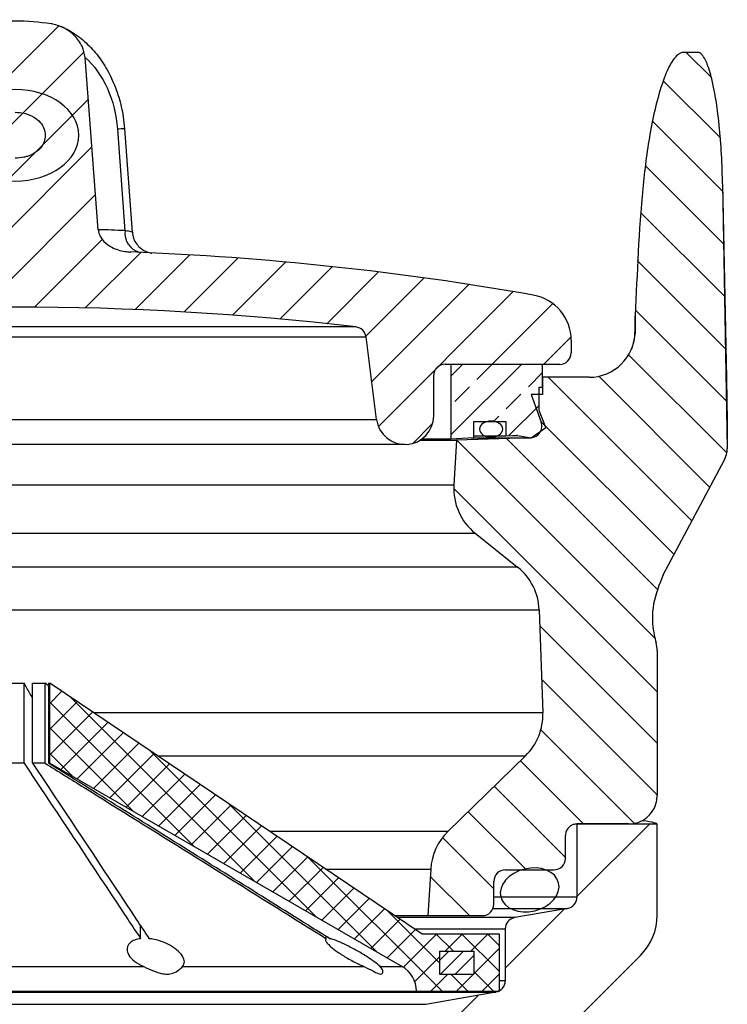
# Model space of a CAD drawing. Extents: x 0 to 7432618, y -40 to 5712028.
# Tile 162 of 165: x 7432603.99 to 7432604.89, y 5711652.452 to 5711653.706. Entities that reach past the tile are written whole.
import ezdxf

# ---------------------------------------------------------------- set-up
doc = ezdxf.new("R2010")
doc.units = 0
doc.header["$MEASUREMENT"] = 0
doc.linetypes.add('SLD-Durchgehend', pattern=[0])
for name, color, linetype in [('SCHRAFFUR', 1, 'SLD-Durchgehend'), ('SKIZZEN', 1, 'SLD-Durchgehend'), ('TANGENTIALE', 8, 'SLD-Durchgehend')]:
    doc.layers.add(name, color=color, linetype=linetype)

msp = doc.modelspace()

# ---------------------------------------------------------------- hatches: boundary and pattern name
at = {"layer": 'SCHRAFFUR'}
h = msp.add_hatch(dxfattribs=at)
h.set_pattern_fill('ANSI31', color=256, scale=0.014583, style=0)
h.set_pattern_definition([(45, (7432600.558396, 5711639.543656), (-0.03274044, 0.03274044), [])])
edge = h.paths.add_edge_path(flags=0)
edge.add_line((7432604.5165, 5711653.2526), (7432604.5165, 5711653.2015))
edge.add_arc((7432604.4801, 5711653.2015), 0.0365, 187.2795, 360, ccw=False)
edge.add_line((7432604.4439, 5711653.1969), (7432604.4305, 5711653.3021))
edge.add_arc((7432604.416, 5711653.3002), 0.0146, 7.2795, 83.3062)
edge.add_arc((7432603.9842, 5711649.6213), 3.7187, 83.3062, 96.6938)
edge.add_arc((7432603.5525, 5711653.3002), 0.0146, 96.6938, 172.7205)
edge.add_line((7432603.538, 5711653.3021), (7432603.5246, 5711653.1969))
edge.add_arc((7432603.4884, 5711653.2015), 0.0365, 180, 352.7205, ccw=False)
edge.add_line((7432603.4519, 5711653.2015), (7432603.4519, 5711653.2526))
edge.add_arc((7432603.4374, 5711653.2526), 0.0146, 0, 90)
edge.add_line((7432603.4374, 5711653.2671), (7432603.2915, 5711653.2671))
edge.add_arc((7432603.2915, 5711653.2817), 0.0146, 180, 270, ccw=False)
edge.add_line((7432603.2769, 5711653.2817), (7432603.2769, 5711653.2978))
edge.add_arc((7432603.3353, 5711653.2978), 0.0583, 100.0105, 180, ccw=False)
edge.add_arc((7432603.9842, 5711649.6213), 3.7917, 92.2156, 100.0105, ccw=False)
edge.add_spline(control_points=[(7432603.8376, 5711653.4101), (7432603.8443, 5711653.4104), (7432603.851, 5711653.4117), (7432603.8572, 5711653.4142), (7432603.8613, 5711653.4159), (7432603.8652, 5711653.4181), (7432603.8686, 5711653.4209), (7432603.8711, 5711653.423), (7432603.8734, 5711653.4254), (7432603.8751, 5711653.4282), (7432603.8764, 5711653.4303), (7432603.8775, 5711653.4327), (7432603.8781, 5711653.4351), (7432603.8784, 5711653.4362), (7432603.8785, 5711653.4373), (7432603.8786, 5711653.4385)], knot_values=[0, 0, 0, 0, 0.001371, 0.001371, 0.001371, 0.002271, 0.002271, 0.002271, 0.002933, 0.002933, 0.002933, 0.003448, 0.003448, 0.003448, 0.003677, 0.003677, 0.003677, 0.003677], weights=[1, 1, 1, 1, 1, 1, 1, 1, 1, 1, 1, 1, 1, 1, 1, 1], degree=3, periodic=0)
edge.add_line((7432603.8786, 5711653.4385), (7432603.8952, 5711653.6577))
edge.add_spline(control_points=[(7432603.8952, 5711653.6577), (7432603.8956, 5711653.6624), (7432603.897, 5711653.667), (7432603.8989, 5711653.6712), (7432603.9016, 5711653.6768), (7432603.9054, 5711653.682), (7432603.9098, 5711653.6863), (7432603.9141, 5711653.6904), (7432603.9191, 5711653.6939), (7432603.9245, 5711653.6964), (7432603.9289, 5711653.6985), (7432603.9337, 5711653.7), (7432603.9385, 5711653.7009)], knot_values=[0, 0, 0, 0, 0.000956, 0.000956, 0.000956, 0.002236, 0.002236, 0.002236, 0.003461, 0.003461, 0.003461, 0.004467, 0.004467, 0.004467, 0.004467], weights=[1, 1, 1, 1, 1, 1, 1, 1, 1, 1, 1, 1, 1], degree=3, periodic=0)
edge.add_ellipse((7432603.9842, 5711653.5588), major_axis=(0.2021, 0), ratio=0.721548, start_angle=76.9322, end_angle=103.0678, ccw=False)
edge.add_spline(control_points=[(7432604.0299, 5711653.7009), (7432604.0352, 5711653.7), (7432604.0404, 5711653.6982), (7432604.0452, 5711653.6958), (7432604.0503, 5711653.6932), (7432604.0551, 5711653.6898), (7432604.0591, 5711653.6858), (7432604.0632, 5711653.6818), (7432604.0666, 5711653.6771), (7432604.0691, 5711653.672), (7432604.0713, 5711653.6676), (7432604.0728, 5711653.6627), (7432604.0732, 5711653.6577)], knot_values=[0, 0, 0, 0, 0.001103, 0.001103, 0.001103, 0.002283, 0.002283, 0.002283, 0.003448, 0.003448, 0.003448, 0.004472, 0.004472, 0.004472, 0.004472], weights=[1, 1, 1, 1, 1, 1, 1, 1, 1, 1, 1, 1, 1], degree=3, periodic=0)
edge.add_line((7432604.0732, 5711653.6577), (7432604.0898, 5711653.4385))
edge.add_spline(control_points=[(7432604.0898, 5711653.4385), (7432604.09, 5711653.4358), (7432604.0908, 5711653.4331), (7432604.0919, 5711653.4307), (7432604.0931, 5711653.4283), (7432604.0947, 5711653.4261), (7432604.0965, 5711653.4241), (7432604.0992, 5711653.4211), (7432604.1025, 5711653.4187), (7432604.1061, 5711653.4167), (7432604.1111, 5711653.4139), (7432604.1167, 5711653.4121), (7432604.1223, 5711653.4111), (7432604.1251, 5711653.4106), (7432604.128, 5711653.4102), (7432604.1308, 5711653.4101)], knot_values=[0, 0, 0, 0, 0.000552, 0.000552, 0.000552, 0.001098, 0.001098, 0.001098, 0.001931, 0.001931, 0.001931, 0.003112, 0.003112, 0.003112, 0.003696, 0.003696, 0.003696, 0.003696], weights=[1, 1, 1, 1, 1, 1, 1, 1, 1, 1, 1, 1, 1, 1, 1, 1], degree=3, periodic=0)
edge.add_arc((7432603.9842, 5711649.6213), 3.7917, 79.9895, 87.7844, ccw=False)
edge.add_arc((7432604.6332, 5711653.2978), 0.0583, 0, 79.9895, ccw=False)
edge.add_line((7432604.6915, 5711653.2978), (7432604.6915, 5711653.2817))
edge.add_arc((7432604.6769, 5711653.2817), 0.0146, 270, 360, ccw=False)
edge.add_line((7432604.6769, 5711653.2671), (7432604.5311, 5711653.2671))
edge.add_arc((7432604.5311, 5711653.2526), 0.0146, 90, 180)
edge = h.paths.add_edge_path(flags=0)
edge.add_ellipse((7432603.9842, 5711653.5588), major_axis=(-0.0808, 0), ratio=0.721548, start_angle=0, end_angle=0)
h = msp.add_hatch(dxfattribs=at)
h.set_pattern_fill('ANSI31', color=256, scale=0.014583, angle=90, style=0)
h.set_pattern_definition([(135, (7432600.558396, 5711639.543656), (-0.03274044, -0.03274044), [])])
edge = h.paths.add_edge_path(flags=0)
edge.add_spline(control_points=[(7432604.8009, 5711652.7183), (7432604.8009, 5711652.7156), (7432604.8006, 5711652.7129), (7432604.8, 5711652.7103), (7432604.7991, 5711652.7063), (7432604.7975, 5711652.7024), (7432604.7953, 5711652.699), (7432604.7932, 5711652.6955), (7432604.7904, 5711652.6924), (7432604.7872, 5711652.6898), (7432604.784, 5711652.6873), (7432604.7803, 5711652.6853), (7432604.7765, 5711652.6839), (7432604.7726, 5711652.6826), (7432604.7685, 5711652.6819), (7432604.7644, 5711652.6819)], knot_values=[0, 0, 0, 0, 0.000553, 0.000553, 0.000553, 0.0014, 0.0014, 0.0014, 0.002246, 0.002246, 0.002246, 0.003092, 0.003092, 0.003092, 0.003938, 0.003938, 0.003938, 0.003938], weights=[1, 1, 1, 1, 1, 1, 1, 1, 1, 1, 1, 1, 1, 1, 1, 1], degree=3, periodic=0)
edge.add_line((7432604.7644, 5711652.6819), (7432604.6988, 5711652.6819))
edge.add_spline(control_points=[(7432604.6988, 5711652.6819), (7432604.6972, 5711652.6819), (7432604.6955, 5711652.6816), (7432604.694, 5711652.681), (7432604.6924, 5711652.6805), (7432604.691, 5711652.6797), (7432604.6897, 5711652.6787), (7432604.6884, 5711652.6776), (7432604.6873, 5711652.6764), (7432604.6864, 5711652.675), (7432604.6856, 5711652.6736), (7432604.6849, 5711652.6721), (7432604.6846, 5711652.6705), (7432604.6843, 5711652.6694), (7432604.6842, 5711652.6683), (7432604.6842, 5711652.6673)], knot_values=[0, 0, 0, 0, 0.000336, 0.000336, 0.000336, 0.000671, 0.000671, 0.000671, 0.001007, 0.001007, 0.001007, 0.001343, 0.001343, 0.001343, 0.001562, 0.001562, 0.001562, 0.001562], weights=[1, 1, 1, 1, 1, 1, 1, 1, 1, 1, 1, 1, 1, 1, 1, 1], degree=3, periodic=0)
edge.add_line((7432604.6842, 5711652.6673), (7432604.6842, 5711652.6381))
edge.add_arc((7432604.6696, 5711652.6381), 0.0146, 270, 360, ccw=False)
edge.add_line((7432604.6696, 5711652.6235), (7432604.6077, 5711652.6235))
edge.add_arc((7432604.6077, 5711652.6089), 0.0146, 90, 180)
edge.add_line((7432604.5931, 5711652.6089), (7432604.5931, 5711652.5798))
edge.add_arc((7432604.5785, 5711652.5798), 0.0146, 270, 360, ccw=False)
edge.add_line((7432604.5785, 5711652.5652), (7432604.5092, 5711652.5652))
edge.add_line((7432604.5092, 5711652.5652), (7432604.5128, 5711652.6246))
edge.add_arc((7432604.5856, 5711652.6202), 0.0729, 134.3003, 176.5526, ccw=False)
edge.add_line((7432604.5347, 5711652.6724), (7432604.6334, 5711652.7687))
edge.add_arc((7432604.5825, 5711652.8209), 0.0729, 314.3003, 362)
edge.add_line((7432604.6553, 5711652.8234), (7432604.6508, 5711652.9546))
edge.add_arc((7432604.5779, 5711652.952), 0.0729, 2, 51.4015)
edge.add_line((7432604.6234, 5711653.009), (7432604.5695, 5711653.052))
edge.add_arc((7432604.615, 5711653.109), 0.0729, 176.5526, 231.4015, ccw=False)
edge.add_line((7432604.5422, 5711653.1134), (7432604.5457, 5711653.1704))
edge.add_line((7432604.5457, 5711653.1704), (7432604.6402, 5711653.1737))
edge.add_arc((7432604.6397, 5711653.1883), 0.0146, 272, 380)
edge.add_line((7432604.6534, 5711653.1933), (7432604.6405, 5711653.2287))
edge.add_line((7432604.6405, 5711653.2287), (7432604.6551, 5711653.2287))
edge.add_line((7432604.6551, 5711653.2287), (7432604.6551, 5711653.2506))
edge.add_line((7432604.6551, 5711653.2506), (7432604.7144, 5711653.2506))
edge.add_arc((7432604.7144, 5711653.3089), 0.0583, 270, 359)
edge.add_line((7432604.7727, 5711653.3079), (7432604.7731, 5711653.3294))
edge.add_spline(control_points=[(7432604.7731, 5711653.3294), (7432604.774, 5711653.3834), (7432604.7769, 5711653.4374), (7432604.7827, 5711653.491), (7432604.7876, 5711653.5372), (7432604.7933, 5711653.584), (7432604.8085, 5711653.6278), (7432604.8118, 5711653.6372), (7432604.8155, 5711653.6466), (7432604.8212, 5711653.6546), (7432604.8229, 5711653.657), (7432604.8249, 5711653.6594), (7432604.8272, 5711653.6612), (7432604.8285, 5711653.6622), (7432604.83, 5711653.6631), (7432604.8315, 5711653.6636), (7432604.8327, 5711653.664), (7432604.8339, 5711653.6643), (7432604.8352, 5711653.6643)], knot_values=[0, 0, 0, 0, 0.011105, 0.011105, 0.011105, 0.020669, 0.020669, 0.020669, 0.022696, 0.022696, 0.022696, 0.023301, 0.023301, 0.023301, 0.023632, 0.023632, 0.023632, 0.023884, 0.023884, 0.023884, 0.023884], weights=[1, 1, 1, 1, 1, 1, 1, 1, 1, 1, 1, 1, 1, 1, 1, 1, 1, 1, 1], degree=3, periodic=0)
edge.add_line((7432604.8352, 5711653.6643), (7432604.8524, 5711653.6643))
edge.add_spline(control_points=[(7432604.8524, 5711653.6643), (7432604.8527, 5711653.6643), (7432604.853, 5711653.6643), (7432604.8533, 5711653.6642), (7432604.8539, 5711653.6641), (7432604.8545, 5711653.6639), (7432604.8551, 5711653.6636), (7432604.8559, 5711653.6631), (7432604.8566, 5711653.6626), (7432604.8573, 5711653.6619), (7432604.8583, 5711653.6609), (7432604.8592, 5711653.6598), (7432604.86, 5711653.6586), (7432604.8614, 5711653.6565), (7432604.8625, 5711653.6542), (7432604.8636, 5711653.6519), (7432604.8647, 5711653.6493), (7432604.8656, 5711653.6468), (7432604.8665, 5711653.6441), (7432604.8678, 5711653.6404), (7432604.8689, 5711653.6365), (7432604.8698, 5711653.6327), (7432604.8713, 5711653.627), (7432604.8725, 5711653.6214), (7432604.8736, 5711653.6156), (7432604.8752, 5711653.6073), (7432604.8765, 5711653.5988), (7432604.8776, 5711653.5904), (7432604.8809, 5711653.5656), (7432604.8827, 5711653.5406), (7432604.8836, 5711653.5156), (7432604.8838, 5711653.5093), (7432604.884, 5711653.5031), (7432604.8841, 5711653.4968)], knot_values=[0, 0, 0, 0, 0.00006, 0.00006, 0.00006, 0.000196, 0.000196, 0.000196, 0.000384, 0.000384, 0.000384, 0.000683, 0.000683, 0.000683, 0.001212, 0.001212, 0.001212, 0.001783, 0.001783, 0.001783, 0.00261, 0.00261, 0.00261, 0.003817, 0.003817, 0.003817, 0.005588, 0.005588, 0.005588, 0.010788, 0.010788, 0.010788, 0.012086, 0.012086, 0.012086, 0.012086], weights=[1, 1, 1, 1, 1, 1, 1, 1, 1, 1, 1, 1, 1, 1, 1, 1, 1, 1, 1, 1, 1, 1, 1, 1, 1, 1, 1, 1, 1, 1, 1, 1, 1, 1], degree=3, periodic=0)
edge.add_line((7432604.8841, 5711653.4968), (7432604.89, 5711653.1598))
edge.add_spline(control_points=[(7432604.89, 5711653.1598), (7432604.89, 5711653.1582), (7432604.8899, 5711653.1565), (7432604.8896, 5711653.1549), (7432604.8892, 5711653.1517), (7432604.8881, 5711653.1485), (7432604.8866, 5711653.1456)], knot_values=[0, 0, 0, 0, 0.000338, 0.000338, 0.000338, 0.001018, 0.001018, 0.001018, 0.001018], weights=[1, 1, 1, 1, 1, 1, 1], degree=3, periodic=0)
edge.add_spline(control_points=[(7432604.8866, 5711653.1456), (7432604.8606, 5711653.0968), (7432604.8347, 5711653.048), (7432604.8087, 5711652.9993)], knot_values=[0, 0, 0, 0, 0.011365, 0.011365, 0.011365, 0.011365], weights=[1, 1, 1, 1], degree=3, periodic=0)
edge.add_spline(control_points=[(7432604.8087, 5711652.9993), (7432604.8026, 5711652.9877), (7432604.7984, 5711652.975), (7432604.7964, 5711652.9621), (7432604.7944, 5711652.9491), (7432604.7947, 5711652.9357), (7432604.7971, 5711652.9229), (7432604.7977, 5711652.9194), (7432604.7985, 5711652.9159), (7432604.7995, 5711652.9125)], knot_values=[0, 0, 0, 0, 0.002688, 0.002688, 0.002688, 0.005376, 0.005376, 0.005376, 0.006095, 0.006095, 0.006095, 0.006095], weights=[1, 1, 1, 1, 1, 1, 1, 1, 1, 1], degree=3, periodic=0)
edge.add_arc((7432604.7644, 5711652.9026), 0.0365, 0, 15.8612, ccw=False)
edge.add_line((7432604.8009, 5711652.9026), (7432604.8009, 5711652.7183))
h = msp.add_hatch(dxfattribs=at)
h.set_pattern_fill('ANSI33', color=256, scale=0.008333, style=0)
h.set_pattern_definition([(45, (7432600.558396, 5711639.543656), (-0.03741765, 0.03741765), []), (45, (7432600.595814, 5711639.543656), (-0.03741765, 0.03741765), [0.02645827, -0.01322914])])
edge = h.paths.add_edge_path(flags=0)
edge.add_arc((7432604.6209, 5711653.1621), 0.0146, 80.9399, 92.9951)
edge.add_line((7432604.6201, 5711653.1766), (7432604.6084, 5711653.176))
edge.add_line((7432604.6084, 5711653.176), (7432604.6084, 5711653.1942))
edge.add_line((7432604.6084, 5711653.1942), (7432604.5676, 5711653.1942))
edge.add_line((7432604.5676, 5711653.1942), (7432604.5676, 5711653.1739))
edge.add_line((7432604.5676, 5711653.1739), (7432604.5384, 5711653.1723))
edge.add_line((7432604.5384, 5711653.1723), (7432604.5384, 5711653.2671))
edge.add_line((7432604.5384, 5711653.2671), (7432604.6551, 5711653.2671))
edge.add_line((7432604.6551, 5711653.2671), (7432604.6551, 5711653.238))
edge.add_line((7432604.6551, 5711653.238), (7432604.6507, 5711653.238))
edge.add_line((7432604.6507, 5711653.238), (7432604.6507, 5711653.2085))
edge.add_line((7432604.6507, 5711653.2085), (7432604.6594, 5711653.1869))
edge.add_line((7432604.6594, 5711653.1869), (7432604.6405, 5711653.1737))
edge.add_line((7432604.6405, 5711653.1737), (7432604.6232, 5711653.1765))
h = msp.add_hatch(dxfattribs=at)
h.set_pattern_fill('ANSI37', color=256, scale=0.007292, style=0)
h.set_pattern_definition([(45, (7432600.558396, 5711639.543656), (-0.01637022, 0.01637022), []), (135, (7432600.558396, 5711639.543656), (-0.01637022, -0.01637022), [])])
edge = h.paths.add_edge_path(flags=0)
edge.add_line((7432604.028, 5711652.8612), (7432604.5019, 5711652.5418))
edge.add_line((7432604.5019, 5711652.5418), (7432604.6004, 5711652.5418))
edge.add_line((7432604.6004, 5711652.5418), (7432604.6004, 5711652.4689))
edge.add_line((7432604.6004, 5711652.4689), (7432604.4946, 5711652.4689))
edge.add_arc((7432604.4582, 5711652.4689), 0.0365, 0, 60)
edge.add_line((7432604.4764, 5711652.5004), (7432604.028, 5711652.7593))
edge.add_line((7432604.028, 5711652.7593), (7432604.028, 5711652.8612))
h.paths.add_polyline_path([(7432604.5676, 5711652.4907), (7432604.5676, 5711652.5199), (7432604.5238, 5711652.5199), (7432604.5238, 5711652.4907)], flags=0)
h = msp.add_hatch(dxfattribs=at)
h.set_pattern_fill('ANSI31', color=256, scale=0.058333, style=0)
h.set_pattern_definition([(45, (7432600.5584, 5711639.54366), (-0.1309618, 0.1309618), [])])
edge = h.paths.add_edge_path(flags=0)
edge.add_line((7432604.6988, 5711652.5888), (7432604.6988, 5711652.6816))
edge.add_line((7432604.6988, 5711652.6816), (7432604.8009, 5711652.6816))
edge.add_line((7432604.8009, 5711652.6816), (7432604.8009, 5711652.566))
edge.add_arc((7432604.728, 5711652.566), 0.0729, 315, 360, ccw=False)
edge.add_line((7432604.7795, 5711652.5144), (7432604.6035, 5711652.3384))
edge.add_arc((7432604.6551, 5711652.2868), 0.0729, 135, 180)
edge.add_line((7432604.5821, 5711652.2868), (7432604.5821, 5711652.2441))
edge.add_arc((7432602.089, 5711652.2441), 2.4932, 310.3591, 360, ccw=False)
edge.add_line((7432603.7035, 5711650.3443), (7432603.7035, 5711650.3443))
edge.add_arc((7432605.0634, 5711648.7441), 2.1, 130.3591, 180)
edge.add_line((7432602.9634, 5711648.7441), (7432602.9634, 5711646.9952))
edge.add_arc((7432604.728, 5711646.9952), 1.7646, 180, 206.2916)
edge.add_arc((7432602.453, 5711645.8712), 0.7729, 0, 26.2916, ccw=False)
edge.add_line((7432603.2259, 5711645.8712), (7432603.2259, 5711645.7678))
edge.add_arc((7432602.7009, 5711645.7678), 0.525, 314.9009, 360, ccw=False)
edge.add_arc((7432603.2259, 5711645.241), 0.2187, 134.9009, 180)
edge.add_line((7432603.0071, 5711645.241), (7432603.0071, 5711644.9279))
edge.add_arc((7432603.153, 5711644.9279), 0.1458, 180, 195)
edge.add_line((7432603.0121, 5711644.8902), (7432603.1021, 5711644.5544))
edge.add_arc((7432603.1725, 5711644.5733), 0.0729, 195, 270)
edge.add_line((7432603.1725, 5711644.5004), (7432603.5176, 5711644.5004))
edge.add_arc((7432603.5176, 5711644.4712), 0.0292, 0, 90, ccw=False)
edge.add_line((7432603.5467, 5711644.4712), (7432603.5467, 5711644.2962))
edge.add_arc((7432603.5176, 5711644.2962), 0.0292, 270, 360, ccw=False)
edge.add_line((7432603.5176, 5711644.267), (7432603.2769, 5711644.267))
edge.add_line((7432603.2769, 5711644.267), (7432603.2517, 5711644.2233))
edge.add_line((7432603.2517, 5711644.2233), (7432602.9124, 5711644.2233))
edge.add_line((7432602.9124, 5711644.2233), (7432602.9124, 5711644.445))
edge.add_line((7432602.9124, 5711644.445), (7432602.9014, 5711644.4858))
edge.add_line((7432602.9014, 5711644.4858), (7432602.9014, 5711644.5484))
edge.add_line((7432602.9014, 5711644.5484), (7432602.9269, 5711644.5577))
edge.add_line((7432602.9269, 5711644.5577), (7432602.9153, 5711644.5897))
edge.add_arc((7432602.9051, 5711644.617), 0.0292, 290.4816, 360)
edge.add_line((7432602.9342, 5711644.617), (7432602.9342, 5711644.8212))
edge.add_arc((7432602.9051, 5711644.8212), 0.0292, 0, 87.3436)
edge.add_line((7432602.9064, 5711644.8503), (7432602.8905, 5711644.8941))
edge.add_line((7432602.8905, 5711644.8941), (7432602.8905, 5711645.266))
edge.add_line((7432602.8905, 5711645.266), (7432602.8776, 5711645.266))
edge.add_line((7432602.8776, 5711645.266), (7432602.8723, 5711645.2806))
edge.add_line((7432602.8723, 5711645.2806), (7432602.8723, 5711645.3608))
edge.add_line((7432602.8723, 5711645.3608), (7432602.8431, 5711645.3608))
edge.add_line((7432602.8431, 5711645.3608), (7432602.8431, 5711645.3831))
edge.add_arc((7432602.8577, 5711645.3831), 0.0146, 90, 180, ccw=False)
edge.add_line((7432602.8577, 5711645.3977), (7432602.9121, 5711645.3977))
edge.add_arc((7432602.9121, 5711645.4706), 0.0729, 270, 305.4041)
edge.add_arc((7432602.7009, 5711645.7678), 0.4375, 305.4041, 360)
edge.add_line((7432603.1384, 5711645.7678), (7432603.1384, 5711645.8712))
edge.add_arc((7432602.453, 5711645.8712), 0.6854, 0, 26.2916)
edge.add_arc((7432604.728, 5711646.9952), 1.8521, 180, 206.2916, ccw=False)
edge.add_line((7432602.8759, 5711646.9952), (7432602.8759, 5711648.7441))
edge.add_arc((7432605.0634, 5711648.7441), 2.1875, 130.3591, 180, ccw=False)
edge.add_line((7432603.6468, 5711650.411), (7432603.6468, 5711650.411))
edge.add_arc((7432602.089, 5711652.2441), 2.4057, 310.3591, 360)
edge.add_line((7432604.4946, 5711652.2441), (7432604.4946, 5711652.438))
edge.add_arc((7432604.5092, 5711652.438), 0.0146, 100, 180, ccw=False)
edge.add_line((7432604.5067, 5711652.4523), (7432604.5956, 5711652.468))
edge.add_arc((7432604.5931, 5711652.4824), 0.0146, 280, 360)
edge.add_line((7432604.6077, 5711652.4824), (7432604.6077, 5711652.5483))
edge.add_arc((7432604.6222, 5711652.5483), 0.0146, 100, 180, ccw=False)
edge.add_line((7432604.6197, 5711652.5627), (7432604.6868, 5711652.5745))
edge.add_arc((7432604.6842, 5711652.5888), 0.0146, 280, 360)
h = msp.add_hatch(dxfattribs=at)
h.set_pattern_fill('ANSI31', color=256, scale=0.004167, style=0)
h.set_pattern_definition([(45, (7432600.558396, 5711639.543656), (-0.009354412, 0.009354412), [])])
h.paths.add_polyline_path([(7432604.5238, 5711652.5199), (7432604.5676, 5711652.5199), (7432604.5676, 5711652.4907), (7432604.5238, 5711652.4907)], flags=0)

# ---------------------------------------------------------------- linework, layer by layer
for p, q in [((7432604.8524, 5711653.6643), (7432604.8352, 5711653.6643)), ((7432604.0898, 5711653.4385), (7432604.0732, 5711653.6577)), ((7432604.1232, 5711653.5671), (7432604.1329, 5711653.4355)), ((7432604.8841, 5711653.4968), (7432604.89, 5711653.1598)), ((7432604.8841, 5711653.4968), (7432604.8891, 5711653.2496)), ((7432604.7727, 5711653.3079), (7432604.7731, 5711653.3294)), ((7432604.7731, 5711653.3294), (7432604.7727, 5711653.3079)), ((7432604.4177, 5711653.3147), (7432603.5508, 5711653.3147)), ((7432604.4439, 5711653.1969), (7432604.4305, 5711653.3021)), ((7432604.6915, 5711653.2978), (7432604.6915, 5711653.2817)), ((7432604.6769, 5711653.2671), (7432604.5311, 5711653.2671)), ((7432604.5384, 5711653.2671), (7432604.5384, 5711653.1723)), ((7432604.6551, 5711653.2671), (7432604.5384, 5711653.2671)), ((7432604.6551, 5711653.238), (7432604.6551, 5711653.2671)), ((7432604.5165, 5711653.2526), (7432604.5165, 5711653.2015)), ((7432604.6551, 5711653.2506), (7432604.6551, 5711653.2287)), ((7432604.7144, 5711653.2506), (7432604.6551, 5711653.2506)), ((7432604.8891, 5711653.2496), (7432604.8891, 5711653.2473)), ((7432604.6507, 5711653.2085), (7432604.6507, 5711653.238)), ((7432604.6507, 5711653.238), (7432604.6551, 5711653.238)), ((7432604.8891, 5711653.2473), (7432604.8895, 5711653.2226)), ((7432604.6405, 5711653.2287), (7432604.6534, 5711653.1933)), ((7432604.6551, 5711653.2287), (7432604.6405, 5711653.2287)), ((7432604.6594, 5711653.1869), (7432604.6507, 5711653.2085)), ((7432604.5676, 5711653.1739), (7432604.5676, 5711653.1942)), ((7432604.5676, 5711653.1942), (7432604.6084, 5711653.1942)), ((7432604.6084, 5711653.1942), (7432604.6084, 5711653.176)), ((7432604.6405, 5711653.1737), (7432604.6594, 5711653.1869)), ((7432604.5676, 5711653.176), (7432604.6084, 5711653.176)), ((7432604.6084, 5711653.176), (7432604.6201, 5711653.1766)), ((7432604.617, 5711653.1765), (7432604.6232, 5711653.1765)), ((7432604.6232, 5711653.1765), (7432604.6405, 5711653.1737)), ((7432604.4801, 5711653.1651), (7432603.4884, 5711653.1651)), ((7432604.4991, 5711653.1704), (7432604.5457, 5711653.1704)), ((7432604.5019, 5711653.1723), (7432604.5384, 5711653.1723)), ((7432604.5384, 5711653.1723), (7432604.5676, 5711653.1739)), ((7432604.5457, 5711653.1704), (7432604.5422, 5711653.1134)), ((7432604.6402, 5711653.1737), (7432604.5457, 5711653.1704)), ((7432604.5642, 5711653.1737), (7432604.6402, 5711653.1737)), ((7432604.5644, 5711653.1737), (7432604.6405, 5711653.1737)), ((7432604.8901, 5711653.1611), (7432604.89, 5711653.1598)), ((7432604.8087, 5711652.9993), (7432604.8866, 5711653.1456)), ((7432604.5695, 5711653.052), (7432604.6234, 5711653.009)), ((7432604.6508, 5711652.9546), (7432604.6553, 5711652.8234)), ((7432604.8009, 5711652.9026), (7432604.8009, 5711652.7183)), ((7432603.973, 5711652.8612), (7432603.9954, 5711652.8612)), ((7432603.9954, 5711652.7593), (7432603.9954, 5711652.8612)), ((7432604.0062, 5711652.8612), (7432604.0221, 5711652.8612)), ((7432604.0062, 5711652.7593), (7432604.0062, 5711652.8612)), ((7432604.0265, 5711652.858), (7432604.0221, 5711652.8612)), ((7432604.0221, 5711652.7593), (7432604.0221, 5711652.8612)), ((7432604.0265, 5711652.8612), (7432604.028, 5711652.8612)), ((7432604.0265, 5711652.8612), (7432604.0265, 5711652.7593)), ((7432604.028, 5711652.7593), (7432604.028, 5711652.8612)), ((7432604.5019, 5711652.5418), (7432604.028, 5711652.8612)), ((7432604.6334, 5711652.7687), (7432604.5347, 5711652.6724)), ((7432603.9954, 5711652.7593), (7432603.973, 5711652.7593)), ((7432604.0221, 5711652.7593), (7432604.0062, 5711652.7593)), ((7432604.028, 5711652.7593), (7432604.0265, 5711652.7593)), ((7432604.028, 5711652.7593), (7432604.4764, 5711652.5004)), ((7432604.7644, 5711652.6819), (7432604.6988, 5711652.6819)), ((7432604.6988, 5711652.6816), (7432604.6988, 5711652.5888)), ((7432604.8009, 5711652.6816), (7432604.6988, 5711652.6816)), ((7432604.8009, 5711652.566), (7432604.8009, 5711652.6816)), ((7432604.6842, 5711652.6381), (7432604.6842, 5711652.6673)), ((7432604.5128, 5711652.6246), (7432604.5092, 5711652.5652)), ((7432604.6077, 5711652.6235), (7432604.6696, 5711652.6235)), ((7432604.5931, 5711652.5798), (7432604.5931, 5711652.6089)), ((7432604.5921, 5711652.5745), (7432604.6868, 5711652.5745)), ((7432604.6868, 5711652.5745), (7432604.6197, 5711652.5627)), ((7432604.4672, 5711652.5652), (7432604.5092, 5711652.5652)), ((7432604.5092, 5711652.5652), (7432604.5785, 5711652.5652)), ((7432604.1437, 5711652.5359), (7432604.1437, 5711652.5522)), ((7432604.6077, 5711652.5483), (7432604.6077, 5711652.4824)), ((7432604.3799, 5711652.5359), (7432604.3799, 5711652.5387)), ((7432604.6004, 5711652.5418), (7432604.5019, 5711652.5418)), ((7432604.6004, 5711652.4689), (7432604.6004, 5711652.5418)), ((7432604.5238, 5711652.5199), (7432604.5238, 5711652.4907)), ((7432604.5238, 5711652.5199), (7432604.5676, 5711652.5199)), ((7432604.5238, 5711652.5199), (7432604.5238, 5711652.4907)), ((7432604.5238, 5711652.5199), (7432604.5676, 5711652.5199)), ((7432604.5676, 5711652.5199), (7432604.5676, 5711652.4907)), ((7432604.5676, 5711652.5199), (7432604.5676, 5711652.4907)), ((7432604.6035, 5711652.3384), (7432604.7795, 5711652.5144)), ((7432604.5238, 5711652.4907), (7432604.5676, 5711652.4907)), ((7432604.5238, 5711652.4907), (7432604.5676, 5711652.4907)), ((7432603.3728, 5711652.468), (7432604.5956, 5711652.468)), ((7432603.4738, 5711652.4689), (7432604.4946, 5711652.4689)), ((7432604.4946, 5711652.4689), (7432604.6004, 5711652.4689)), ((7432604.5956, 5711652.468), (7432604.5067, 5711652.4523))]:
    msp.add_line(p, q)
at = {"flags": 128}
msp.add_lwpolyline([(7432604.7727, 5711653.3079), (7432604.7714, 5711653.2967), (7432604.7683, 5711653.2866)], dxfattribs=at)
for centre, radius, start, end in [((7432603.9842, 5711649.6213), 3.7917, 79.9895, 87.7844), ((7432604.6332, 5711653.2978), 0.0583, 0, 79.9895), ((7432603.9842, 5711649.6213), 3.7187, 83.3062, 96.6938), ((7432604.416, 5711653.3002), 0.0146, 7.2795, 83.3062), ((7432604.7144, 5711653.3089), 0.0583, 270, 359), ((7432604.6769, 5711653.2817), 0.0146, 270, 0), ((7432604.5311, 5711653.2526), 0.0146, 90, 180), ((7432604.4801, 5711653.2015), 0.0365, 187.2795, 0), ((7432604.6397, 5711653.1883), 0.0146, 272, 20), ((7432604.6209, 5711653.1621), 0.0146, 80.9399, 92.9951), ((7432604.615, 5711653.109), 0.0729, 176.5526, 231.4015), ((7432604.5779, 5711652.952), 0.0729, 2, 51.4015), ((7432604.7644, 5711652.9026), 0.0365, 0, 15.8612), ((7432604.5825, 5711652.8209), 0.0729, 314.3003, 2), ((7432604.5856, 5711652.6202), 0.0729, 134.3003, 176.5526), ((7432604.6696, 5711652.6381), 0.0146, 270, 0), ((7432604.6077, 5711652.6089), 0.0146, 90, 180), ((7432604.6842, 5711652.5888), 0.0146, 280, 0), ((7432604.5785, 5711652.5798), 0.0146, 270, 0), ((7432604.6222, 5711652.5483), 0.0146, 100, 180), ((7432604.728, 5711652.566), 0.0729, 315, 0), ((7432604.4582, 5711652.4689), 0.0365, 0, 60), ((7432604.5931, 5711652.4824), 0.0146, 280, 0)]:
    msp.add_arc(centre, radius, start, end)
at = {"extrusion": (5.12691e-16, 0, -1)}
msp.add_ellipse((7432603.9842, 5711653.5588), major_axis=(0.2021, 0), ratio=0.721548, start_param=4.484313, end_param=4.940465, dxfattribs=at)
at = {"extrusion": (0, 0, -1)}
msp.add_ellipse((7432603.9842, 5711653.5588), major_axis=(-0.0808, 0), ratio=0.721548, dxfattribs=at)
msp.add_ellipse((7432603.9842, 5711652.6816), major_axis=(-0.8167, 0), ratio=0.027778, start_param=2.931957, end_param=3.141593, dxfattribs=at)
for points, knots in [([(7432604.0732, 5711653.6577), (7432604.0722, 5711653.6626), (7432604.07, 5711653.6731), (7432604.0596, 5711653.6864), (7432604.046, 5711653.6966), (7432604.0352, 5711653.6995), (7432604.0299, 5711653.7009)], [0, 0, 0, 0, 0.228672, 0.489123, 0.752896, 1, 1, 1, 1]), ([(7432604.041, 5711653.6975), (7432604.0424, 5711653.697), (7432604.0504, 5711653.6941), (7432604.0639, 5711653.6856), (7432604.0807, 5711653.671), (7432604.0953, 5711653.6527), (7432604.1073, 5711653.6313), (7432604.1163, 5711653.6076), (7432604.1214, 5711653.5858), (7432604.1227, 5711653.5721), (7432604.1232, 5711653.5671)], [0, 0, 0, 0, 0.030628, 0.172333, 0.316039, 0.462756, 0.611704, 0.761879, 0.912544, 1, 1, 1, 1]), ([(7432604.8352, 5711653.6643), (7432604.8339, 5711653.6641), (7432604.831, 5711653.6638), (7432604.826, 5711653.6606), (7432604.8165, 5711653.6494), (7432604.8031, 5711653.6153), (7432604.7905, 5711653.5605), (7432604.7784, 5711653.4605), (7432604.7753, 5711653.3833), (7432604.7731, 5711653.3294)], [0, 0, 0, 0, 0.010718, 0.024768, 0.050372, 0.13543, 0.335028, 0.535406, 1, 1, 1, 1]), ([(7432604.8841, 5711653.4968), (7432604.8839, 5711653.5031), (7432604.8832, 5711653.5343), (7432604.8803, 5711653.5741), (7432604.8743, 5711653.613), (7432604.8704, 5711653.6309), (7432604.867, 5711653.643), (7432604.8638, 5711653.6517), (7432604.8607, 5711653.6578), (7432604.8578, 5711653.6617), (7432604.8554, 5711653.6635), (7432604.8536, 5711653.6642), (7432604.8527, 5711653.6643), (7432604.8524, 5711653.6643)], [0, 0, 0, 0, 0.107415, 0.537461, 0.684061, 0.78403, 0.852511, 0.899759, 0.943478, 0.968176, 0.983778, 0.99495, 1, 1, 1, 1]), ([(7432603.9842, 5711653.588), (7432603.9879, 5711653.5878), (7432603.996, 5711653.5873), (7432604.0072, 5711653.583), (7432604.016, 5711653.5759), (7432604.0212, 5711653.5675), (7432604.0229, 5711653.5588), (7432604.0214, 5711653.5505), (7432604.0173, 5711653.5432), (7432604.0102, 5711653.5363), (7432604.0022, 5711653.5325), (7432603.9931, 5711653.5301), (7432603.9879, 5711653.5298), (7432603.9842, 5711653.5296)], [0, 0, 0, 0, 0.102456, 0.23045, 0.332242, 0.416771, 0.501683, 0.577511, 0.652061, 0.733778, 0.853662, 0.896336, 1, 1, 1, 1]), ([(7432604.0898, 5711653.4385), (7432604.0899, 5711653.4381), (7432604.0901, 5711653.4355), (7432604.0918, 5711653.4301), (7432604.0974, 5711653.4223), (7432604.1082, 5711653.4147), (7432604.1201, 5711653.4111), (7432604.1282, 5711653.4102), (7432604.1306, 5711653.4101), (7432604.1308, 5711653.4101)], [0, 0, 0, 0, 0.01897, 0.145603, 0.312336, 0.543247, 0.868961, 0.987258, 1, 1, 1, 1]), ([(7432604.1333, 5711653.4356), (7432604.1336, 5711653.4329), (7432604.1341, 5711653.4272), (7432604.1383, 5711653.4202), (7432604.1433, 5711653.415), (7432604.1483, 5711653.4117), (7432604.1525, 5711653.41), (7432604.1555, 5711653.4092), (7432604.157, 5711653.4089), (7432604.1577, 5711653.4088), (7432604.158, 5711653.4088), (7432604.1579, 5711653.4088), (7432604.1579, 5711653.4088)], [0, 0, 0, 0, 0.184713, 0.373108, 0.530406, 0.662826, 0.769264, 0.84101, 0.885, 0.927404, 0.986207, 1, 1, 1, 1]), ([(7432604.8895, 5711653.2226), (7432604.8897, 5711653.214), (7432604.8899, 5711653.1979), (7432604.8901, 5711653.1786), (7432604.8901, 5711653.1674), (7432604.8901, 5711653.1623), (7432604.8901, 5711653.1614), (7432604.8901, 5711653.1611)], [0, 0, 0, 0, 0.361855, 0.672894, 0.831987, 0.927047, 1, 1, 1, 1]), ([(7432604.8866, 5711653.1456), (7432604.8879, 5711653.1486), (7432604.8898, 5711653.1532), (7432604.8899, 5711653.1582), (7432604.89, 5711653.1598)], [0, 0, 0, 0, 0.665568, 1, 1, 1, 1]), ([(7432604.8087, 5711652.9993), (7432604.8037, 5711652.9871), (7432604.7937, 5711652.9627), (7432604.7946, 5711652.932), (7432604.7986, 5711652.916), (7432604.7995, 5711652.9125)], [0, 0, 0, 0, 0.440311, 0.880615, 1, 1, 1, 1]), ([(7432604.0062, 5711652.8423), (7432604.0036, 5711652.8468), (7432604, 5711652.8532), (7432603.9965, 5711652.8594), (7432603.9954, 5711652.8612)], [0, 0, 0, 0, 0.716061, 1, 1, 1, 1]), ([(7432603.9954, 5711652.7593), (7432604.0023, 5711652.749), (7432604.0464, 5711652.6827), (7432604.0958, 5711652.6081), (7432604.1383, 5711652.544), (7432604.1437, 5711652.5359)], [0, 0, 0, 0, 0.139004, 0.892195, 1, 1, 1, 1]), ([(7432604.0062, 5711652.7593), (7432604.0131, 5711652.749), (7432604.0572, 5711652.6827), (7432604.1066, 5711652.6081), (7432604.1491, 5711652.544), (7432604.1544, 5711652.5359)], [0, 0, 0, 0, 0.139004, 0.892195, 1, 1, 1, 1]), ([(7432604.0221, 5711652.7593), (7432604.0386, 5711652.749), (7432604.1452, 5711652.6827), (7432604.2644, 5711652.6081), (7432604.367, 5711652.544), (7432604.3799, 5711652.5359)], [0, 0, 0, 0, 0.1390043, 0.8921952, 1, 1, 1, 1]), ([(7432604.3844, 5711652.5359), (7432604.375, 5711652.5417), (7432604.3034, 5711652.5865), (7432604.2008, 5711652.6506), (7432604.0924, 5711652.7183), (7432604.0448, 5711652.748), (7432604.028, 5711652.7584), (7432604.0265, 5711652.7593)], [0, 0, 0, 0, 0.078169, 0.601047, 0.859589, 0.987489, 1, 1, 1, 1]), ([(7432604.7644, 5711652.6819), (7432604.7685, 5711652.6823), (7432604.7767, 5711652.6831), (7432604.7876, 5711652.6893), (7432604.7959, 5711652.6986), (7432604.8003, 5711652.7089), (7432604.8007, 5711652.7156), (7432604.8009, 5711652.7183)], [0, 0, 0, 0, 0.214595, 0.429189, 0.643822, 0.85853, 1, 1, 1, 1]), ([(7432604.6988, 5711652.6819), (7432604.6972, 5711652.6817), (7432604.6939, 5711652.6814), (7432604.6895, 5711652.6789), (7432604.6862, 5711652.6752), (7432604.6845, 5711652.6711), (7432604.6843, 5711652.6683), (7432604.6842, 5711652.6673)], [0, 0, 0, 0, 0.214591, 0.42918, 0.643805, 0.858509, 1, 1, 1, 1]), ([(7432604.1437, 5711652.5359), (7432604.141, 5711652.5354), (7432604.1354, 5711652.5344), (7432604.1296, 5711652.5307), (7432604.1261, 5711652.5255), (7432604.1263, 5711652.5186), (7432604.1311, 5711652.5108), (7432604.1391, 5711652.5045), (7432604.1456, 5711652.5014), (7432604.1476, 5711652.5004)], [0, 0, 0, 0, 0.114097, 0.2400591, 0.3814823, 0.5437794, 0.7249923, 0.9129951, 1, 1, 1, 1]), ([(7432604.197, 5711652.5004), (7432604.1981, 5711652.5024), (7432604.2003, 5711652.5063), (7432604.1975, 5711652.5138), (7432604.1905, 5711652.5216), (7432604.1797, 5711652.5286), (7432604.1671, 5711652.5337), (7432604.1586, 5711652.5355), (7432604.1544, 5711652.5359), (7432604.1544, 5711652.5359)], [0, 0, 0, 0, 0.167846, 0.335247, 0.517836, 0.705851, 0.852431, 0.999735, 1, 1, 1, 1]), ([(7432604.3799, 5711652.5359), (7432604.3794, 5711652.5354), (7432604.3783, 5711652.5344), (7432604.3805, 5711652.5307), (7432604.3856, 5711652.5255), (7432604.3946, 5711652.5186), (7432604.4069, 5711652.5108), (7432604.4188, 5711652.5045), (7432604.4258, 5711652.5014), (7432604.428, 5711652.5004)], [0, 0, 0, 0, 0.114097, 0.240059, 0.381482, 0.543779, 0.724992, 0.912995, 1, 1, 1, 1]), ([(7432604.4485, 5711652.5004), (7432604.4462, 5711652.5024), (7432604.4416, 5711652.5063), (7432604.4305, 5711652.5138), (7432604.4173, 5711652.5216), (7432604.4038, 5711652.5286), (7432604.3923, 5711652.5337), (7432604.3866, 5711652.5355), (7432604.3844, 5711652.5359), (7432604.3844, 5711652.5359)], [0, 0, 0, 0, 0.167846, 0.335247, 0.517836, 0.705851, 0.852431, 0.999735, 1, 1, 1, 1]), ([(7432604.1476, 5711652.5004), (7432604.1517, 5711652.4985), (7432604.1588, 5711652.4952), (7432604.1692, 5711652.4914), (7432604.1778, 5711652.4904), (7432604.1858, 5711652.492), (7432604.1926, 5711652.496), (7432604.1956, 5711652.499), (7432604.197, 5711652.5004)], [0, 0, 0, 0, 0.221728, 0.387449, 0.51469, 0.642012, 0.828237, 1, 1, 1, 1]), ([(7432604.428, 5711652.5004), (7432604.4319, 5711652.4985), (7432604.4387, 5711652.4952), (7432604.4455, 5711652.4914), (7432604.4497, 5711652.4904), (7432604.452, 5711652.492), (7432604.452, 5711652.496), (7432604.4497, 5711652.499), (7432604.4485, 5711652.5004)], [0, 0, 0, 0, 0.221728, 0.387449, 0.51469, 0.642012, 0.828237, 1, 1, 1, 1])]:
    msp.add_open_spline(points, degree=3, knots=knots)
at = {"layer": 'SKIZZEN', "extrusion": (0, 0, -1)}
for centre, major_axis, ratio in [((7432604.5896, 5711653.1847), (0.0148, 0), 0.684837), ((7432604.6387, 5711652.598), (0.0368, 0.009), 0.721359)]:
    msp.add_ellipse(centre, major_axis=major_axis, ratio=ratio, dxfattribs=at)
at = {"layer": 'TANGENTIALE'}
for p, q in [((7432604.1143, 5711653.5664), (7432604.1238, 5711653.4372)), ((7432603.538, 5711653.3021), (7432604.4305, 5711653.3021)), ((7432604.7727, 5711653.3079), (7432604.7727, 5711653.3079)), ((7432603.5246, 5711653.1969), (7432604.4439, 5711653.1969)), ((7432604.5422, 5711653.1134), (7432603.4262, 5711653.1134)), ((7432603.3989, 5711653.052), (7432604.5695, 5711653.052)), ((7432604.6234, 5711653.009), (7432603.3451, 5711653.009)), ((7432603.3177, 5711652.9546), (7432604.6508, 5711652.9546)), ((7432604.6553, 5711652.8234), (7432604.084, 5711652.8234)), ((7432604.1652, 5711652.7687), (7432604.6334, 5711652.7687)), ((7432604.5347, 5711652.6724), (7432604.3082, 5711652.6724)), ((7432604.3791, 5711652.6246), (7432604.5128, 5711652.6246)), ((7432604.6988, 5711652.5888), (7432604.5931, 5711652.5888)), ((7432604.6197, 5711652.5627), (7432604.471, 5711652.5627)), ((7432604.4923, 5711652.5483), (7432604.6077, 5711652.5483)), ((7432603.8208, 5711652.5004), (7432604.1476, 5711652.5004)), ((7432604.197, 5711652.5004), (7432604.428, 5711652.5004)), ((7432604.4485, 5711652.5004), (7432604.4764, 5711652.5004)), ((7432604.6077, 5711652.4824), (7432604.6004, 5711652.4824)), ((7432604.5067, 5711652.4523), (7432603.4618, 5711652.4523))]:
    msp.add_line(p, q, dxfattribs=at)
for centre, radius, start, end in [((7432604.1629, 5711652.9406), 0.6278, 93.6244, 94.4406), ((7432604.0346, 5711651.4438), 1.9955, 87.4378, 88.4152), ((7432604.149, 5711653.4341), 0.0253, 172.7627, 254.1347)]:
    msp.add_arc(centre, radius, start, end, dxfattribs=at)
at = {"layer": 'TANGENTIALE', "extrusion": (0, 0, -1)}
msp.add_ellipse((7432604.0304, 5711653.5603), major_axis=(-0.0088, 0.1165), ratio=0.719578, start_param=0.637114, end_param=1.57269, dxfattribs=at)
at = {"layer": 'TANGENTIALE'}
msp.add_open_spline([(7432604.1325, 5711653.4355), (7432604.1326, 5711653.4355), (7432604.133, 5711653.4356), (7432604.1302, 5711653.4362), (7432604.126, 5711653.4369), (7432604.1238, 5711653.4372)], degree=3, knots=[0, 0, 0, 0, 0.159365, 0.578647, 1, 1, 1, 1], dxfattribs=at)

doc.saveas('drawing.dxf')
